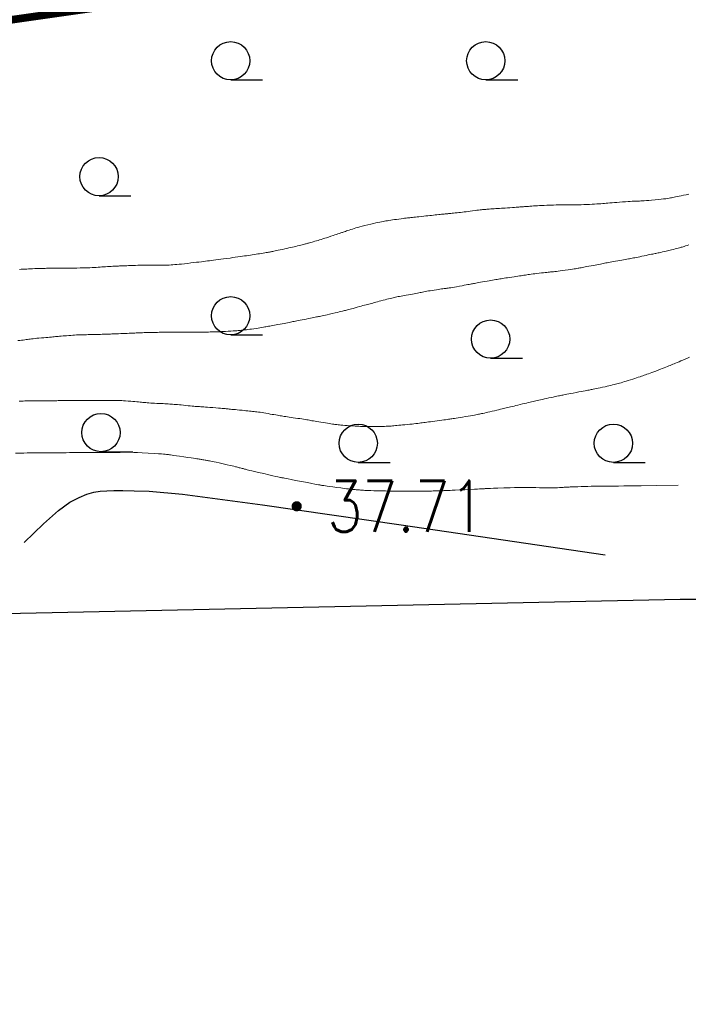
# Model space of a CAD drawing. Extents: x 39508475 to 39522402, y 3783947 to 3795549.
# Tile 37 of 256: x 39510082 to 39510108, y 3794275 to 3794314. Entities that reach past the tile are written whole.
import ezdxf
from ezdxf.enums import TextEntityAlignment as Align

# ---------------------------------------------------------------- set-up
doc = ezdxf.new("R2010")
doc.units = 0
doc.linetypes.add('X3', pattern=[5, 4, -1])
doc.layers.get('0').update_dxf_attribs({"linetype": 'CONTINUOUS'})
for name, color, linetype in [('DLSS', 4, 'CONTINUOUS'), ('GCD', 1, 'CONTINUOUS'), ('JCDL_DGX', 30, 'CONTINUOUS'), ('SXSS', 5, 'CONTINUOUS'), ('ZBTZ', 3, 'CONTINUOUS')]:
    doc.layers.add(name, color=color, linetype=linetype)
doc.styles.add('HZ', font='rs', dxfattribs={"width": 0.8, "bigfont": 'hztxt'})
doc.linetypes.add('10411', pattern='A,2,[150,AAA.SHX,S=1,R=0,X=0,Y=1],2,[151,AAA.SHX,S=1,R=0,X=0,Y=3],1e-11', length=4)

# ---------------------------------------------------------------- blocks, each defined once
blk = doc.blocks.new('9330003')
at = {"color": 0}
blk.add_line((0, -0.75), (1.25, -0.75), dxfattribs=at)
blk.add_circle((0, 0), 0.75, dxfattribs=at)
blk = doc.blocks.new('gc200')
at = {"const_width": 0.2}
blk.add_lwpolyline([(-0.1, 0, 1), (0.1, 0, 1)], format="xyb", close=True, dxfattribs=at)

msp = doc.modelspace()

# ---------------------------------------------------------------- linework, layer by layer
at = {"layer": 'DLSS', "linetype": 'X3', "const_width": 0.3, "flags": 128}
msp.add_lwpolyline([(39509115.83491, 3794201.06317), (39509126.55477, 3794210.45786), (39509130.51645, 3794212.39892), (39509159.51346, 3794215.03875), (39509207.40211, 3794218.07486), (39509225.30682, 3794219.3266), (39509228.88011, 3794222.19936), (39509238.6678, 3794234.85502), (39509242.86251, 3794239.51355), (39509257.02184, 3794243.48767), (39509261.91569, 3794243.64296), (39509289.12945, 3794241.93669), (39509315.64685, 3794240.14964), (39509332.75644, 3794241.46991), (39509358.18356, 3794240.22775), (39509379.27259, 3794241.62566), (39509386.18611, 3794243.10086), (39509391.15764, 3794243.10086), (39509400.47925, 3794243.02322), (39509412.38861, 3794242.17313), (39509417.74853, 3794241.62963), (39509421.7879, 3794241.78491), (39509427.69158, 3794242.4837), (39509444.41727, 3794243.49631), (39509465.80709, 3794243.8098), (39509489.91103, 3794245.05208), (39509517.2818, 3794246.99312), (39509553.9022, 3794250.41078), (39509589.12197, 3794254.9263), (39509630.63833, 3794256.99329), (39509680.16049, 3794263.82929), (39509707.62118, 3794265.56804), (39509737.86388, 3794269.93302), (39509794.70316, 3794276.15403), (39509850.66557, 3794282.62754), (39509880.16374, 3794286.35696), (39509954.7622, 3794297.42352), (39509964.21347, 3794301.81731), (39509969.9282, 3794302.14685), (39509974.54394, 3794302.14685), (39509978.17059, 3794302.14685), (39510023.11311, 3794305.38856), (39510088.4093, 3794314.72115), (39510113.14818, 3794318.86658), (39510126.22235, 3794322.50133), (39510146.96289, 3794323.37704), (39510152.85059, 3794324.06937), (39510158.39196, 3794324.24245), (39510167.13694, 3794324.58862), (39510192.46151, 3794325.19962), (39510213.7981, 3794325.72108), (39510219.59923, 3794326.67304), (39510232.6734, 3794327.45191), (39510260.06199, 3794328.23403), (39510275.49099, 3794329.01616), (39510282.07137, 3794329.01616), (39510298.4572, 3794329.01616), (39510315.18874, 3794329.96812), (39510324.10689, 3794330.66045), (39510329.9946, 3794331.09316), (39510345.52681, 3794332.48107), (39510368.32346, 3794333.43303), (39510394.05735, 3794334.64786), (39510406.00594, 3794336.3787), (39510417.98073, 3794338.02494), (39510452.54562, 3794337.59495), (39510479.78196, 3794337.59495), (39510543.88737, 3794336.29021), (39510556.54105, 3794336.29021), (39510581.31334, 3794336.5755), (39510618.07159, 3794335.43437), (39510652.44832, 3794335.43437), (39510686.25779, 3794334.29324), (39510720.16144, 3794334.10306), (39510731.95885, 3794334.10306), (39510761.49667, 3794334.57853), (39510795.67906, 3794334.00867), (39510826.72559, 3794333.05773), (39510851.78793, 3794333.24763), (39510863.29993, 3794332.96235), (39510872.81399, 3794332.96235), (39510879.28354, 3794332.96235), (39510904.25142, 3794334.68248), (39510911.4821, 3794334.68248), (39510945.95909, 3794333.15468), (39510980.63469, 3794333.24978), (39511012.8349, 3794333.44196), (39511047.12356, 3794333.63215), (39511082.55429, 3794334.48799), (39511110.90615, 3794335.43893), (39511139.01686, 3794333.15668), (39511167.68643, 3794331.15756), (39511206.73306, 3794327.91649), (39511240.07003, 3794325.43789), (39511276.54237, 3794319.63185), (39511308.7302, 3794313.92021), (39511343.5952, 3794306.68404), (39511391.97605, 3794294.40404), (39511438.25927, 3794284.49665), (39511464.71904, 3794278.31282), (39511487.58485, 3794272.97939), (39511519.49325, 3794265.93385), (39511557.88793, 3794257.24632), (39511582.13035, 3794253.86736), (39511626.90746, 3794244.6447), (39511638.75233, 3794243.03028), (39511652.34701, 3794240.60866), (39511681.84907, 3794233.47304), (39511694.36696, 3794234.68385), (39511704.89158, 3794235.23448), (39511713.97404, 3794237.88499), (39511732.37087, 3794243.38601), (39511778.62181, 3794247.98241), (39511821.93597, 3794253.29104), (39511832.70661, 3794255.42448), (39511837.05448, 3794256.48442), (39511843.94745, 3794257.22638), (39511884.35086, 3794263.798), (39511944.43671, 3794272.07796), (39511959.43624, 3794278.03052), (39511964.42039, 3794279.51443), (39511972.798, 3794281.8463), (39511984.56908, 3794284.07217), (39512007.92628, 3794289.3808), (39512054.95431, 3794294.47983), (39512090.72123, 3794299.15106), (39512102.49231, 3794301.16494), (39512112.4606, 3794301.58891), (39512113.8392, 3794302.11889)], dxfattribs=at)
at = {"layer": 'JCDL_DGX', "color": 42, "linetype": 'Continuous', "lineweight": 15, "true_color": 0xc28700}
for points in [[(39510107.88856, 3794306.87576), (39510107.783, 3794306.85175), (39510107.67801, 3794306.82821), (39510107.59016, 3794306.8089), (39510107.51265, 3794306.79238), (39510107.438, 3794306.777), (39510107.36883, 3794306.76297), (39510107.31189, 3794306.7515), (39510107.26287, 3794306.74173), (39510107.21694, 3794306.7327), (39510107.17058, 3794306.72401), (39510107.11992, 3794306.7155), (39510107.05989, 3794306.70641), (39510106.986, 3794306.696), (39510106.90378, 3794306.68518), (39510106.81247, 3794306.67458), (39510106.70277, 3794306.66322), (39510106.56661, 3794306.65018), (39510106.43031, 3794306.63756), (39510106.32008, 3794306.6278), (39510106.22775, 3794306.62022), (39510106.144, 3794306.614), (39510106.06849, 3794306.60887), (39510106.00711, 3794306.60538), (39510105.95529, 3794306.60336), (39510105.90783, 3794306.6025), (39510105.86051, 3794306.60173), (39510105.80925, 3794306.60003), (39510105.74892, 3794306.59718), (39510105.675, 3794306.593), (39510105.5944, 3794306.58806), (39510105.50897, 3794306.58231), (39510105.41033, 3794306.57517), (39510105.29097, 3794306.56612), (39510105.17059, 3794306.55688), (39510105.06814, 3794306.54904), (39510104.97553, 3794306.54197), (39510104.884, 3794306.535), (39510104.79728, 3794306.52832), (39510104.72272, 3794306.52231), (39510104.65434, 3794306.51646), (39510104.58579, 3794306.51027), (39510104.5172, 3794306.50418), (39510104.44874, 3794306.49874), (39510104.37399, 3794306.49351), (39510104.287, 3794306.488), (39510104.19562, 3794306.48256), (39510104.10442, 3794306.47755), (39510104.00488, 3794306.47256), (39510103.88905, 3794306.46715), (39510103.77317, 3794306.46204), (39510103.67345, 3794306.45816), (39510103.5819, 3794306.45525), (39510103.49, 3794306.453), (39510103.40248, 3794306.45135), (39510103.32741, 3794306.45074), (39510103.25879, 3794306.45117), (39510103.1902, 3794306.45262), (39510103.12142, 3794306.45411), (39510103.05206, 3794306.45467), (39510102.97561, 3794306.45429), (39510102.886, 3794306.453), (39510102.79089, 3794306.45117), (39510102.69381, 3794306.44876), (39510102.58552, 3794306.44549), (39510102.45751, 3794306.44115), (39510102.32998, 3794306.43657), (39510102.22351, 3794306.43242), (39510102.12987, 3794306.42835), (39510102.04, 3794306.424), (39510101.95518, 3794306.41959), (39510101.88049, 3794306.41529), (39510101.80981, 3794306.41071), (39510101.7367, 3794306.40548), (39510101.66646, 3794306.40029), (39510101.60649, 3794306.39589), (39510101.55205, 3794306.39192), (39510101.498, 3794306.388), (39510101.44756, 3794306.38431), (39510101.40664, 3794306.38121), (39510101.37222, 3794306.37844), (39510101.34081, 3794306.37575), (39510101.30915, 3794306.37303), (39510101.27379, 3794306.37018), (39510101.23112, 3794306.36692), (39510101.178, 3794306.363), (39510101.11894, 3794306.35873), (39510101.05394, 3794306.35417), (39510100.97645, 3794306.34885), (39510100.88073, 3794306.34238), (39510100.78334, 3794306.33583), (39510100.69964, 3794306.33022), (39510100.62291, 3794306.32511), (39510100.546, 3794306.32), (39510100.47122, 3794306.3151), (39510100.40249, 3794306.31075), (39510100.33389, 3794306.30659), (39510100.25947, 3794306.30225), (39510100.18709, 3794306.29798), (39510100.12613, 3794306.29407), (39510100.07183, 3794306.29019), (39510100.019, 3794306.286), (39510099.97007, 3794306.28193), (39510099.93041, 3794306.27848), (39510099.8971, 3794306.27539), (39510099.86677, 3794306.27236), (39510099.83619, 3794306.26917), (39510099.80196, 3794306.26546), (39510099.76057, 3794306.26085), (39510099.709, 3794306.255), (39510099.65159, 3794306.24828), (39510099.58829, 3794306.24039), (39510099.5127, 3794306.23048), (39510099.41923, 3794306.21787), (39510099.32405, 3794306.20505), (39510099.24208, 3794306.19436), (39510099.16673, 3794306.18498), (39510099.091, 3794306.176), (39510099.01726, 3794306.16751), (39510098.94937, 3794306.15998), (39510098.88149, 3794306.15277), (39510098.80774, 3794306.14525), (39510098.73591, 3794306.13802), (39510098.67525, 3794306.13189), (39510098.621, 3794306.1264), (39510098.568, 3794306.121), (39510098.51864, 3794306.11599), (39510098.47808, 3794306.11195), (39510098.44325, 3794306.10857), (39510098.41071, 3794306.10551), (39510098.3782, 3794306.10245), (39510098.34347, 3794306.09907), (39510098.30309, 3794306.09502), (39510098.254, 3794306.09), (39510098.20141, 3794306.08457), (39510098.14788, 3794306.07895), (39510098.08833, 3794306.0726), (39510098.01807, 3794306.06505), (39510097.9459, 3794306.05726), (39510097.87919, 3794306.05007), (39510097.81214, 3794306.04286), (39510097.739, 3794306.035), (39510097.66367, 3794306.02691), (39510097.58839, 3794306.01881), (39510097.50614, 3794306.00996), (39510097.41034, 3794305.99965), (39510097.31619, 3794305.98951), (39510097.24014, 3794305.98127), (39510097.17655, 3794305.97433), (39510097.119, 3794305.968), (39510097.06745, 3794305.96232), (39510097.02641, 3794305.95783), (39510096.9929, 3794305.95423), (39510096.96346, 3794305.95112), (39510096.93407, 3794305.94795), (39510096.90074, 3794305.94414), (39510096.86004, 3794305.93927), (39510096.809, 3794305.933), (39510096.75224, 3794305.92593), (39510096.69005, 3794305.91804), (39510096.61616, 3794305.90853), (39510096.52509, 3794305.89671), (39510096.43251, 3794305.88451), (39510096.35295, 3794305.87361), (39510096.28005, 3794305.86308), (39510096.207, 3794305.852), (39510096.13734, 3794305.84122), (39510096.07718, 3794305.83181), (39510096.02167, 3794305.82303), (39510095.96567, 3794305.81406), (39510095.90895, 3794305.8046), (39510095.85073, 3794305.79397), (39510095.78545, 3794305.78108), (39510095.708, 3794305.765), (39510095.62439, 3794305.74699), (39510095.53596, 3794305.72685), (39510095.43405, 3794305.70253), (39510095.31087, 3794305.67225), (39510095.1878, 3794305.6415), (39510095.08626, 3794305.61544), (39510094.99854, 3794305.59202), (39510094.916, 3794305.569), (39510094.83891, 3794305.54684), (39510094.77165, 3794305.52664), (39510094.70872, 3794305.50667), (39510094.64438, 3794305.48518), (39510094.58266, 3794305.46425), (39510094.52957, 3794305.44638), (39510094.48086, 3794305.43014), (39510094.432, 3794305.414), (39510094.38619, 3794305.39888), (39510094.34895, 3794305.38646), (39510094.3175, 3794305.37579), (39510094.28869, 3794305.36582), (39510094.2596, 3794305.35573), (39510094.22709, 3794305.34462), (39510094.18785, 3794305.33137), (39510094.139, 3794305.315), (39510094.08456, 3794305.29677), (39510094.02434, 3794305.27655), (39510093.95224, 3794305.25228), (39510093.86293, 3794305.22218), (39510093.77212, 3794305.1917), (39510093.6944, 3794305.16605), (39510093.62357, 3794305.14321), (39510093.553, 3794305.121), (39510093.48465, 3794305.09983), (39510093.42216, 3794305.08089), (39510093.36018, 3794305.06259), (39510093.29332, 3794305.04331), (39510093.22828, 3794305.02471), (39510093.17317, 3794305.00896), (39510093.12364, 3794304.99484), (39510093.075, 3794304.981), (39510093.02963, 3794304.9681), (39510092.99242, 3794304.95753), (39510092.96054, 3794304.94848), (39510092.93084, 3794304.94007), (39510092.90106, 3794304.93173), (39510092.8689, 3794304.923), (39510092.83116, 3794304.91301), (39510092.785, 3794304.901), (39510092.73523, 3794304.88821), (39510092.68393, 3794304.87531), (39510092.6262, 3794304.86107), (39510092.55752, 3794304.84436), (39510092.48685, 3794304.82731), (39510092.42164, 3794304.81178), (39510092.35623, 3794304.79646), (39510092.285, 3794304.78), (39510092.21165, 3794304.76323), (39510092.1383, 3794304.74675), (39510092.05808, 3794304.72904), (39510091.96459, 3794304.70867), (39510091.87268, 3794304.68877), (39510091.79841, 3794304.67283), (39510091.73628, 3794304.65969), (39510091.68, 3794304.648), (39510091.62947, 3794304.6376), (39510091.58892, 3794304.62931), (39510091.5554, 3794304.62251), (39510091.52546, 3794304.61652), (39510091.49574, 3794304.6107), (39510091.46306, 3794304.60457), (39510091.42411, 3794304.59751), (39510091.376, 3794304.589), (39510091.32406, 3794304.58), (39510091.27069, 3794304.57114), (39510091.21081, 3794304.5616), (39510091.13973, 3794304.55059), (39510091.06655, 3794304.53936), (39510090.99879, 3794304.52895), (39510090.93056, 3794304.51847), (39510090.856, 3794304.507), (39510090.78073, 3794304.49543), (39510090.70982, 3794304.48456), (39510090.63699, 3794304.47342), (39510090.55611, 3794304.46109), (39510090.47345, 3794304.44856), (39510090.39395, 3794304.43674), (39510090.31044, 3794304.42456), (39510090.216, 3794304.411), (39510090.11762, 3794304.39702), (39510090.0193, 3794304.38327), (39510089.91185, 3794304.36849), (39510089.78668, 3794304.35146), (39510089.66137, 3794304.33452), (39510089.55336, 3794304.32008), (39510089.45398, 3794304.30698), (39510089.354, 3794304.294), (39510089.25854, 3794304.28172), (39510089.17614, 3794304.27126), (39510089.10016, 3794304.26179), (39510089.02357, 3794304.25242), (39510088.94696, 3794304.24314), (39510088.87097, 3794304.23403), (39510088.78852, 3794304.22425), (39510088.693, 3794304.213), (39510088.59256, 3794304.20117), (39510088.49163, 3794304.18922), (39510088.38075, 3794304.176), (39510088.2511, 3794304.16048), (39510088.12237, 3794304.14531), (39510088.01494, 3794304.13343), (39510087.92053, 3794304.12399), (39510087.83, 3794304.116), (39510087.74464, 3794304.10907), (39510087.66965, 3794304.10361), (39510087.59889, 3794304.09924), (39510087.52591, 3794304.09549), (39510087.45586, 3794304.09223), (39510087.39608, 3794304.08969), (39510087.34183, 3794304.08769), (39510087.288, 3794304.086), (39510087.23763, 3794304.08465), (39510087.19636, 3794304.08389), (39510087.16107, 3794304.0837), (39510087.12827, 3794304.08402), (39510087.09554, 3794304.08447), (39510087.0605, 3794304.08477), (39510087.01968, 3794304.08494), (39510086.97, 3794304.085), (39510086.91679, 3794304.08511), (39510086.86273, 3794304.08545), (39510086.80269, 3794304.08609), (39510086.73193, 3794304.08706), (39510086.65919, 3794304.08793), (39510086.5917, 3794304.08822), (39510086.52358, 3794304.0879), (39510086.449, 3794304.087), (39510086.37197, 3794304.08568), (39510086.29465, 3794304.0838), (39510086.2098, 3794304.08113), (39510086.11065, 3794304.0775), (39510086.01313, 3794304.07379), (39510085.93436, 3794304.07078), (39510085.86854, 3794304.06827), (39510085.809, 3794304.066), (39510085.75554, 3794304.06394), (39510085.71255, 3794304.06224), (39510085.67689, 3794304.06076), (39510085.64492, 3794304.05937), (39510085.61327, 3794304.05794), (39510085.57879, 3794304.05634), (39510085.53805, 3794304.05441), (39510085.488, 3794304.052), (39510085.43421, 3794304.04937), (39510085.37941, 3794304.04662), (39510085.31842, 3794304.04348), (39510085.24642, 3794304.03971), (39510085.17249, 3794304.03579), (39510085.10421, 3794304.03209), (39510085.03569, 3794304.02826), (39510084.961, 3794304.024), (39510084.88576, 3794304.01954), (39510084.81516, 3794304.01496), (39510084.74298, 3794304.00982), (39510084.66311, 3794304.00373), (39510084.58167, 3794303.99771), (39510084.50365, 3794303.99283), (39510084.42201, 3794303.98873), (39510084.33, 3794303.985), (39510084.23405, 3794303.98175), (39510084.13766, 3794303.97944), (39510084.03176, 3794303.97794), (39510083.90794, 3794303.97706), (39510083.78496, 3794303.97639), (39510083.68224, 3794303.9757), (39510083.59183, 3794303.97493), (39510083.505, 3794303.974), (39510083.42313, 3794303.97309), (39510083.35136, 3794303.97235), (39510083.28381, 3794303.97175), (39510083.21432, 3794303.97121), (39510083.14751, 3794303.9707), (39510083.08997, 3794303.97019), (39510083.03711, 3794303.96964), (39510082.984, 3794303.969), (39510082.93415, 3794303.96838), (39510082.89352, 3794303.9679), (39510082.85908, 3794303.96752), (39510082.82739, 3794303.96721), (39510082.79536, 3794303.96683), (39510082.75963, 3794303.96622), (39510082.71657, 3794303.96529), (39510082.663, 3794303.964), (39510082.60334, 3794303.96245), (39510082.53737, 3794303.96058), (39510082.45842, 3794303.95819), (39510082.36066, 3794303.9551), (39510082.26116, 3794303.95182), (39510082.17568, 3794303.94873), (39510082.0974, 3794303.94555), (39510082.019, 3794303.942), (39510081.94286, 3794303.93831), (39510081.87305, 3794303.93458), (39510081.80357, 3794303.93047), (39510081.72839, 3794303.92564), (39510081.65517, 3794303.92084)], [(39510107.88556, 3794304.88141), (39510107.82363, 3794304.86146), (39510107.765, 3794304.843), (39510107.71111, 3794304.82623), (39510107.66698, 3794304.81261), (39510107.6293, 3794304.80113), (39510107.59433, 3794304.79064), (39510107.55915, 3794304.78031), (39510107.5207, 3794304.76945), (39510107.47512, 3794304.757), (39510107.419, 3794304.742), (39510107.35679, 3794304.72573), (39510107.28834, 3794304.7085), (39510107.20672, 3794304.68862), (39510107.10588, 3794304.66457), (39510107.00488, 3794304.64069), (39510106.92264, 3794304.62145), (39510106.853, 3794304.60543), (39510106.789, 3794304.591), (39510106.73085, 3794304.57808), (39510106.68317, 3794304.56775), (39510106.64238, 3794304.55924), (39510106.60443, 3794304.55169), (39510106.56661, 3794304.54425), (39510106.52634, 3794304.53618), (39510106.47965, 3794304.52667), (39510106.423, 3794304.515), (39510106.36173, 3794304.50233), (39510106.29772, 3794304.48907), (39510106.22476, 3794304.47393), (39510106.13723, 3794304.45573), (39510106.04914, 3794304.43747), (39510105.97411, 3794304.42208), (39510105.9062, 3794304.40836), (39510105.839, 3794304.395), (39510105.77535, 3794304.38245), (39510105.72077, 3794304.37177), (39510105.6709, 3794304.36212), (39510105.62107, 3794304.35258), (39510105.57119, 3794304.34313), (39510105.52113, 3794304.33378), (39510105.46619, 3794304.32368), (39510105.402, 3794304.312), (39510105.33435, 3794304.29985), (39510105.26645, 3794304.288), (39510105.19192, 3794304.27535), (39510105.10483, 3794304.26087), (39510105.01766, 3794304.24636), (39510104.94286, 3794304.23359), (39510104.87444, 3794304.2215), (39510104.806, 3794304.209), (39510104.74088, 3794304.19687), (39510104.68489, 3794304.18618), (39510104.63357, 3794304.17604), (39510104.58211, 3794304.16555), (39510104.53069, 3794304.155), (39510104.4795, 3794304.14468), (39510104.42376, 3794304.13365), (39510104.359, 3794304.121), (39510104.29084, 3794304.10774), (39510104.2223, 3794304.09443), (39510104.14696, 3794304.0798), (39510104.05883, 3794304.06269), (39510103.97123, 3794304.04574), (39510103.89794, 3794304.03171), (39510103.83328, 3794304.01953), (39510103.771, 3794304.008), (39510103.7133, 3794303.99739), (39510103.66581, 3794303.98864), (39510103.62495, 3794303.98109), (39510103.58667, 3794303.97399), (39510103.54807, 3794303.96699), (39510103.50599, 3794303.95977), (39510103.4562, 3794303.95165), (39510103.395, 3794303.942), (39510103.32695, 3794303.93157), (39510103.25147, 3794303.92054), (39510103.16089, 3794303.90783), (39510103.04852, 3794303.89247), (39510102.93615, 3794303.87728), (39510102.84556, 3794303.86525), (39510102.77007, 3794303.85549), (39510102.702, 3794303.847), (39510102.64079, 3794303.83957), (39510102.59107, 3794303.83381), (39510102.54912, 3794303.82932), (39510102.51073, 3794303.82561), (39510102.47259, 3794303.82197), (39510102.43156, 3794303.81778), (39510102.38357, 3794303.81258), (39510102.325, 3794303.806), (39510102.26149, 3794303.79879), (39510102.19493, 3794303.79122), (39510102.11886, 3794303.78255), (39510102.02742, 3794303.77211), (39510101.93532, 3794303.76149), (39510101.85678, 3794303.75211), (39510101.78558, 3794303.74322), (39510101.715, 3794303.734), (39510101.64802, 3794303.72501), (39510101.59034, 3794303.71697), (39510101.53733, 3794303.70921), (39510101.48406, 3794303.70103), (39510101.43083, 3794303.69277), (39510101.37796, 3794303.68466), (39510101.32056, 3794303.67598), (39510101.254, 3794303.666), (39510101.18429, 3794303.65558), (39510101.11507, 3794303.64521), (39510101.03988, 3794303.63393), (39510100.9527, 3794303.62084), (39510100.86559, 3794303.60772), (39510100.79067, 3794303.59633), (39510100.72195, 3794303.58575), (39510100.653, 3794303.575), (39510100.58734, 3794303.5647), (39510100.53097, 3794303.55581), (39510100.47936, 3794303.54761), (39510100.42771, 3794303.53934), (39510100.37604, 3794303.53101), (39510100.32436, 3794303.52253), (39510100.26786, 3794303.51311), (39510100.202, 3794303.502), (39510100.13239, 3794303.49016), (39510100.0618, 3794303.47797), (39510099.98354, 3794303.46427), (39510099.89143, 3794303.44798), (39510099.79999, 3794303.43174), (39510099.72424, 3794303.41821), (39510099.65839, 3794303.40635), (39510099.596, 3794303.395), (39510099.53866, 3794303.38449), (39510099.49181, 3794303.37577), (39510099.45191, 3794303.36818), (39510099.415, 3794303.36097), (39510099.37791, 3794303.35372), (39510099.33735, 3794303.34597), (39510099.28924, 3794303.33696), (39510099.23, 3794303.326), (39510099.16424, 3794303.31387), (39510099.09163, 3794303.30046), (39510099.00485, 3794303.28442), (39510098.89745, 3794303.26456), (39510098.79001, 3794303.24482), (39510098.70308, 3794303.22926), (39510098.63019, 3794303.21676), (39510098.564, 3794303.206), (39510098.5042, 3794303.19665), (39510098.45533, 3794303.18945), (39510098.41373, 3794303.18388), (39510098.37523, 3794303.17934), (39510098.33703, 3794303.17491), (39510098.2965, 3794303.16973), (39510098.24968, 3794303.16324), (39510098.193, 3794303.155), (39510098.13196, 3794303.14596), (39510098.06877, 3794303.13648), (39510097.99735, 3794303.12564), (39510097.91216, 3794303.1126), (39510097.8265, 3794303.09934), (39510097.75337, 3794303.08763), (39510097.68695, 3794303.07652), (39510097.621, 3794303.065), (39510097.55842, 3794303.05373), (39510097.50467, 3794303.04358), (39510097.45545, 3794303.0337), (39510097.40617, 3794303.02319), (39510097.35687, 3794303.01263), (39510097.3076, 3794303.00251), (39510097.25374, 3794302.99193), (39510097.191, 3794302.98), (39510097.12502, 3794302.96773), (39510097.05901, 3794302.95585), (39510096.9868, 3794302.94328), (39510096.90261, 3794302.929), (39510096.81845, 3794302.91467), (39510096.74637, 3794302.90194), (39510096.6806, 3794302.88975), (39510096.615, 3794302.877), (39510096.5527, 3794302.86462), (39510096.49932, 3794302.85384), (39510096.45061, 3794302.84375), (39510096.40201, 3794302.83345), (39510096.35346, 3794302.82293), (39510096.30491, 3794302.81203), (39510096.25184, 3794302.79971), (39510096.19, 3794302.785), (39510096.12505, 3794302.76922), (39510096.06029, 3794302.75285), (39510095.98969, 3794302.73432), (39510095.90759, 3794302.71219), (39510095.8254, 3794302.68992), (39510095.75443, 3794302.67083), (39510095.68899, 3794302.6534), (39510095.623, 3794302.636), (39510095.55991, 3794302.61946), (39510095.50537, 3794302.60524), (39510095.45498, 3794302.59221), (39510095.40407, 3794302.57914), (39510095.35316, 3794302.56602), (39510095.30275, 3794302.55278), (39510095.24816, 3794302.53816), (39510095.185, 3794302.521), (39510095.11865, 3794302.50276), (39510095.05208, 3794302.48408), (39510094.97904, 3794302.46317), (39510094.89373, 3794302.43838), (39510094.80901, 3794302.41379), (39510094.73822, 3794302.39357), (39510094.67589, 3794302.37622), (39510094.616, 3794302.36), (39510094.56059, 3794302.34521), (39510094.51511, 3794302.3332), (39510094.47612, 3794302.3231), (39510094.43976, 3794302.31387), (39510094.40307, 3794302.30469), (39510094.36283, 3794302.29479), (39510094.31499, 3794302.28319), (39510094.256, 3794302.269), (39510094.19026, 3794302.25336), (39510094.11709, 3794302.23629), (39510094.02903, 3794302.21608), (39510093.91962, 3794302.19123), (39510093.80997, 3794302.16645), (39510093.72105, 3794302.14649), (39510093.64623, 3794302.12991), (39510093.578, 3794302.115), (39510093.5162, 3794302.10163), (39510093.46557, 3794302.09081), (39510093.42228, 3794302.08175), (39510093.38204, 3794302.07353), (39510093.34207, 3794302.06543), (39510093.29976, 3794302.05686), (39510093.25098, 3794302.04697), (39510093.192, 3794302.035), (39510093.12849, 3794302.02215), (39510093.06271, 3794302.00893), (39510092.98831, 3794301.99407), (39510092.89952, 3794301.97643), (39510092.81033, 3794301.95875), (39510092.73443, 3794301.94375), (39510092.66581, 3794301.93026), (39510092.598, 3794301.917), (39510092.5338, 3794301.90449), (39510092.47875, 3794301.89385), (39510092.42846, 3794301.88422), (39510092.37823, 3794301.87471), (39510092.32806, 3794301.86522), (39510092.27803, 3794301.85569), (39510092.22346, 3794301.84523), (39510092.16, 3794301.833), (39510092.0934, 3794301.82012), (39510092.02706, 3794301.80718), (39510091.95481, 3794301.79299), (39510091.87084, 3794301.77641), (39510091.78693, 3794301.75988), (39510091.71489, 3794301.74588), (39510091.64897, 3794301.73332), (39510091.583, 3794301.721), (39510091.5203, 3794301.70939), (39510091.46666, 3794301.69952), (39510091.41781, 3794301.69059), (39510091.36915, 3794301.68176), (39510091.32039, 3794301.67305), (39510091.27115, 3794301.66453), (39510091.21679, 3794301.65543), (39510091.153, 3794301.645), (39510091.08525, 3794301.6341), (39510091.01604, 3794301.62322), (39510090.93877, 3794301.61135), (39510090.84737, 3794301.59753), (39510090.75639, 3794301.58397), (39510090.68065, 3794301.57308), (39510090.61434, 3794301.56406), (39510090.551, 3794301.556), (39510090.49248, 3794301.54882), (39510090.44425, 3794301.54315), (39510090.40266, 3794301.53856), (39510090.36361, 3794301.53459), (39510090.32437, 3794301.53083), (39510090.28208, 3794301.52705), (39510090.23253, 3794301.52288), (39510090.172, 3794301.518), (39510090.10534, 3794301.51289), (39510090.03276, 3794301.50787), (39510089.94701, 3794301.50248), (39510089.84166, 3794301.49627), (39510089.73634, 3794301.49026), (39510089.6507, 3794301.4856), (39510089.57834, 3794301.48198), (39510089.512, 3794301.479), (39510089.45187, 3794301.4765), (39510089.40282, 3794301.47468), (39510089.36118, 3794301.47343), (39510089.32278, 3794301.47259), (39510089.2845, 3794301.47188), (39510089.24326, 3794301.47109), (39510089.19497, 3794301.47016), (39510089.136, 3794301.469), (39510089.07177, 3794301.4678), (39510089.00372, 3794301.46671), (39510088.9252, 3794301.46563), (39510088.8302, 3794301.46448), (39510088.73465, 3794301.46337), (39510088.65406, 3794301.46247), (39510088.58214, 3794301.4617), (39510088.512, 3794301.461), (39510088.44606, 3794301.46037), (39510088.38991, 3794301.45988), (39510088.33908, 3794301.4595), (39510088.2888, 3794301.45919), (39510088.23863, 3794301.4589), (39510088.1882, 3794301.45862), (39510088.1328, 3794301.45833), (39510088.068, 3794301.458), (39510087.99984, 3794301.45768), (39510087.9318, 3794301.4574), (39510087.85754, 3794301.45716), (39510087.77111, 3794301.45693), (39510087.68454, 3794301.4567), (39510087.60975, 3794301.45648), (39510087.5407, 3794301.45626), (39510087.471, 3794301.456), (39510087.40432, 3794301.45577), (39510087.34661, 3794301.45565), (39510087.29321, 3794301.45563), (39510087.23919, 3794301.45571), (39510087.18515, 3794301.45572), (39510087.13169, 3794301.45547), (39510087.07386, 3794301.4549), (39510087.007, 3794301.454), (39510086.93709, 3794301.45291), (39510086.86779, 3794301.45163), (39510086.79267, 3794301.45002), (39510086.7057, 3794301.44799), (39510086.6188, 3794301.44582), (39510086.54395, 3794301.44372), (39510086.47515, 3794301.44151), (39510086.406, 3794301.439), (39510086.34009, 3794301.4364), (39510086.28348, 3794301.43385), (39510086.23164, 3794301.43112), (39510086.17973, 3794301.42798), (39510086.12775, 3794301.4248), (39510086.07567, 3794301.42191), (39510086.0186, 3794301.41906), (39510085.952, 3794301.416), (39510085.88151, 3794301.4129), (39510085.80985, 3794301.40992), (39510085.73021, 3794301.40678), (39510085.63632, 3794301.40322), (39510085.54307, 3794301.39972), (39510085.46582, 3794301.39684), (39510085.39865, 3794301.39435), (39510085.335, 3794301.392), (39510085.2764, 3794301.38984), (39510085.22817, 3794301.38806), (39510085.18666, 3794301.38652), (39510085.14779, 3794301.38508), (39510085.10893, 3794301.38367), (39510085.0675, 3794301.38227), (39510085.0194, 3794301.38076), (39510084.961, 3794301.379), (39510084.89769, 3794301.37718), (39510084.83117, 3794301.37543), (39510084.75495, 3794301.37359), (39510084.66319, 3794301.37151), (39510084.57075, 3794301.36943), (39510084.49198, 3794301.36759), (39510084.42064, 3794301.36583), (39510084.35, 3794301.364), (39510084.28298, 3794301.36229), (39510084.2252, 3794301.36097), (39510084.17204, 3794301.35996), (39510084.11855, 3794301.35914), (39510084.06514, 3794301.35818), (39510084.01229, 3794301.35662), (39510083.95512, 3794301.35428), (39510083.889, 3794301.351), (39510083.81996, 3794301.34717), (39510083.7518, 3794301.34277), (39510083.67822, 3794301.33733), (39510083.59328, 3794301.33047), (39510083.50836, 3794301.32343), (39510083.43485, 3794301.31734), (39510083.36683, 3794301.3117), (39510083.298, 3794301.306), (39510083.2322, 3794301.30051), (39510083.17557, 3794301.29566), (39510083.12355, 3794301.29105), (39510083.07131, 3794301.28627), (39510083.01887, 3794301.28142), (39510082.96608, 3794301.27656), (39510082.908, 3794301.27123), (39510082.84, 3794301.265), (39510082.76803, 3794301.25845), (39510082.69503, 3794301.25188), (39510082.6141, 3794301.2447), (39510082.51885, 3794301.23631), (39510082.42362, 3794301.22781), (39510082.34274, 3794301.22019), (39510082.26983, 3794301.21281), (39510082.198, 3794301.205), (39510082.13022, 3794301.1973), (39510082.07255, 3794301.19029), (39510082.02041, 3794301.18339), (39510081.96888, 3794301.17598), (39510081.91746, 3794301.16853), (39510081.86569, 3794301.16147), (39510081.80871, 3794301.15416), (39510081.742, 3794301.146), (39510081.67142, 3794301.13754), (39510081.59992, 3794301.12909)], [(39510107.91238, 3794300.47753), (39510107.83696, 3794300.44465), (39510107.74649, 3794300.40582), (39510107.6555, 3794300.36697), (39510107.57808, 3794300.33398), (39510107.50812, 3794300.30426), (39510107.439, 3794300.275), (39510107.3736, 3794300.24737), (39510107.31759, 3794300.22376), (39510107.26651, 3794300.20232), (39510107.21559, 3794300.18102), (39510107.16461, 3794300.15984), (39510107.11334, 3794300.13889), (39510107.05696, 3794300.11622), (39510106.991, 3794300.09), (39510106.92145, 3794300.06259), (39510106.85161, 3794300.03544), (39510106.77493, 3794300.00604), (39510106.6853, 3794299.97203), (39510106.59556, 3794299.93814), (39510106.51844, 3794299.90923), (39510106.44779, 3794299.88301), (39510106.377, 3794299.857), (39510106.30956, 3794299.83236), (39510106.25148, 3794299.81127), (39510106.1981, 3794299.79204), (39510106.14445, 3794299.77288), (39510106.0908, 3794299.7539), (39510106.03744, 3794299.73538), (39510105.97939, 3794299.71562), (39510105.912, 3794299.693), (39510105.84139, 3794299.66952), (39510105.77125, 3794299.64652), (39510105.69506, 3794299.6219), (39510105.60671, 3794299.59364), (39510105.51834, 3794299.56563), (39510105.44208, 3794299.54196), (39510105.37181, 3794299.52075), (39510105.301, 3794299.5), (39510105.23337, 3794299.48051), (39510105.17503, 3794299.46406), (39510105.12131, 3794299.44935), (39510105.06721, 3794299.43499), (39510105.01305, 3794299.42089), (39510104.95909, 3794299.40718), (39510104.90031, 3794299.39261), (39510104.832, 3794299.376), (39510104.75995, 3794299.3588), (39510104.68713, 3794299.34204), (39510104.60668, 3794299.32418), (39510104.51222, 3794299.30376), (39510104.41845, 3794299.28368), (39510104.34059, 3794299.26706), (39510104.27264, 3794299.25264), (39510104.208, 3794299.239), (39510104.1485, 3794299.22651), (39510104.09984, 3794299.21642), (39510104.05837, 3794299.20797), (39510104.01996, 3794299.20032), (39510103.98129, 3794299.19269), (39510103.93883, 3794299.1843), (39510103.88832, 3794299.17432), (39510103.826, 3794299.162), (39510103.75658, 3794299.14833), (39510103.67943, 3794299.13326), (39510103.5867, 3794299.11529), (39510103.47155, 3794299.09307), (39510103.35627, 3794299.07084), (39510103.26302, 3794299.05284), (39510103.1849, 3794299.03773), (39510103.114, 3794299.024), (39510103.05002, 3794299.01162), (39510102.99786, 3794299.00161), (39510102.95361, 3794298.99321), (39510102.91286, 3794298.9856), (39510102.87234, 3794298.97797), (39510102.82897, 3794298.96955), (39510102.77847, 3794298.95947), (39510102.717, 3794298.947), (39510102.65046, 3794298.93335), (39510102.58091, 3794298.91885), (39510102.50159, 3794298.90209), (39510102.40641, 3794298.88177), (39510102.31056, 3794298.86121), (39510102.22879, 3794298.84352), (39510102.1546, 3794298.82729), (39510102.081, 3794298.811), (39510102.01114, 3794298.79542), (39510101.95098, 3794298.78187), (39510101.8957, 3794298.76924), (39510101.84014, 3794298.75637), (39510101.78462, 3794298.74342), (39510101.72946, 3794298.7305), (39510101.66952, 3794298.71641), (39510101.6, 3794298.7), (39510101.52713, 3794298.68273), (39510101.45463, 3794298.66538), (39510101.37573, 3794298.64632), (39510101.28413, 3794298.62403), (39510101.19264, 3794298.60174), (39510101.1142, 3794298.58267), (39510101.04256, 3794298.5653), (39510100.971, 3794298.548), (39510100.90303, 3794298.53157), (39510100.84485, 3794298.51746), (39510100.79184, 3794298.50455), (39510100.73901, 3794298.49163), (39510100.68619, 3794298.47874), (39510100.63317, 3794298.46595), (39510100.57498, 3794298.45208), (39510100.507, 3794298.436), (39510100.43508, 3794298.41906), (39510100.36212, 3794298.40194), (39510100.28121, 3794298.38304), (39510100.18597, 3794298.36085), (39510100.09131, 3794298.3389), (39510100.01257, 3794298.32087), (39510099.9437, 3794298.30542), (39510099.878, 3794298.291), (39510099.8174, 3794298.27784), (39510099.76769, 3794298.26711), (39510099.7251, 3794298.25801), (39510099.68542, 3794298.24963), (39510099.64548, 3794298.24137), (39510099.60192, 3794298.23272), (39510099.55038, 3794298.22285), (39510099.487, 3794298.211), (39510099.41678, 3794298.19816), (39510099.33953, 3794298.18461), (39510099.24747, 3794298.169), (39510099.13376, 3794298.15015), (39510099.0198, 3794298.13142), (39510098.92682, 3794298.11626), (39510098.84785, 3794298.10355), (39510098.775, 3794298.092), (39510098.70867, 3794298.0816), (39510098.65418, 3794298.07319), (39510098.60741, 3794298.06615), (39510098.56374, 3794298.05977), (39510098.52022, 3794298.0535), (39510098.47404, 3794298.04687), (39510098.42065, 3794298.03923), (39510098.356, 3794298.03), (39510098.2862, 3794298.02008), (39510098.21348, 3794298.00985), (39510098.13081, 3794297.99834), (39510098.0318, 3794297.98465), (39510097.93219, 3794297.97094), (39510097.84726, 3794297.95938), (39510097.77028, 3794297.94906), (39510097.694, 3794297.939), (39510097.62169, 3794297.92953), (39510097.55963, 3794297.92145), (39510097.50286, 3794297.91411), (39510097.44607, 3794297.90682), (39510097.38923, 3794297.89963), (39510097.33227, 3794297.89268), (39510097.26985, 3794297.88534), (39510097.197, 3794297.877), (39510097.12022, 3794297.86838), (39510097.04306, 3794297.85997), (39510096.95829, 3794297.851), (39510096.85914, 3794297.84075), (39510096.76007, 3794297.83066), (39510096.67557, 3794297.82227), (39510096.59896, 3794297.81496), (39510096.523, 3794297.808), (39510096.45112, 3794297.80151), (39510096.38981, 3794297.79598), (39510096.33421, 3794297.79094), (39510096.27908, 3794297.78595), (39510096.224, 3794297.78122), (39510096.16853, 3794297.7772), (39510096.10748, 3794297.77357), (39510096.036, 3794297.77), (39510095.9603, 3794297.76673), (39510095.88341, 3794297.76423), (39510095.79806, 3794297.76235), (39510095.6975, 3794297.76086), (39510095.59752, 3794297.7597), (39510095.51432, 3794297.75902), (39510095.44151, 3794297.75881), (39510095.372, 3794297.759), (39510095.30778, 3794297.75939), (39510095.25485, 3794297.75992), (39510095.20916, 3794297.76065), (39510095.16623, 3794297.76163), (39510095.12319, 3794297.76286), (39510095.0771, 3794297.76455), (39510095.02339, 3794297.76688), (39510094.958, 3794297.77), (39510094.88629, 3794297.77373), (39510094.80884, 3794297.77834), (39510094.71794, 3794297.78432), (39510094.60676, 3794297.79209), (39510094.49573, 3794297.80013), (39510094.4054, 3794297.80707), (39510094.32905, 3794297.8135), (39510094.259, 3794297.82), (39510094.19544, 3794297.82622), (39510094.14346, 3794297.8316), (39510094.09915, 3794297.83658), (39510094.0581, 3794297.84161), (39510094.01731, 3794297.84686), (39510093.97396, 3794297.85262), (39510093.92379, 3794297.8595), (39510093.863, 3794297.868), (39510093.79736, 3794297.8774), (39510093.72899, 3794297.88769), (39510093.65129, 3794297.89989), (39510093.55824, 3794297.91491), (39510093.46477, 3794297.93016), (39510093.38549, 3794297.94321), (39510093.31415, 3794297.95512), (39510093.244, 3794297.967), (39510093.17784, 3794297.97838), (39510093.1215, 3794297.98842), (39510093.07051, 3794297.99794), (39510093.02008, 3794298.00782), (39510092.9696, 3794298.01767), (39510092.91842, 3794298.02709), (39510092.86171, 3794298.03693), (39510092.795, 3794298.048), (39510092.72431, 3794298.05937), (39510092.65266, 3794298.07034), (39510092.57328, 3794298.0819), (39510092.47991, 3794298.095), (39510092.38646, 3794298.10806), (39510092.30678, 3794298.11945), (39510092.23456, 3794298.1301), (39510092.163, 3794298.141), (39510092.09523, 3794298.15147), (39510092.03727, 3794298.16053), (39510091.98449, 3794298.16891), (39510091.93194, 3794298.17739), (39510091.87949, 3794298.18592), (39510091.82706, 3794298.1945), (39510091.76976, 3794298.20395), (39510091.703, 3794298.215), (39510091.63299, 3794298.22674), (39510091.56349, 3794298.23878), (39510091.48802, 3794298.25225), (39510091.40054, 3794298.26821), (39510091.31287, 3794298.28407), (39510091.23673, 3794298.29714), (39510091.16595, 3794298.30841), (39510091.094, 3794298.319), (39510091.02489, 3794298.32869), (39510090.96475, 3794298.33659), (39510090.90872, 3794298.34328), (39510090.85162, 3794298.34943), (39510090.79447, 3794298.35537), (39510090.73823, 3794298.36126), (39510090.6777, 3794298.36763), (39510090.608, 3794298.375), (39510090.53494, 3794298.38263), (39510090.46183, 3794298.38999), (39510090.38183, 3794298.39773), (39510090.28856, 3794298.4065), (39510090.19607, 3794298.41513), (39510090.11904, 3794298.42238), (39510090.05153, 3794298.42879), (39510089.987, 3794298.435), (39510089.92748, 3794298.44077), (39510089.87881, 3794298.44556), (39510089.83733, 3794298.44973), (39510089.79891, 3794298.45369), (39510089.76019, 3794298.45763), (39510089.71758, 3794298.46174), (39510089.66677, 3794298.46641), (39510089.604, 3794298.472), (39510089.53389, 3794298.4781), (39510089.4555, 3794298.48468), (39510089.36083, 3794298.49238), (39510089.24293, 3794298.5018), (39510089.12496, 3794298.51114), (39510089.02998, 3794298.51858), (39510088.951, 3794298.52466), (39510088.88, 3794298.53), (39510088.81624, 3794298.53468), (39510088.76449, 3794298.53826), (39510088.72089, 3794298.541), (39510088.68104, 3794298.54319), (39510088.64147, 3794298.54542), (39510088.59884, 3794298.54825), (39510088.54894, 3794298.55203), (39510088.488, 3794298.557), (39510088.42193, 3794298.56269), (39510088.35276, 3794298.56917), (39510088.27377, 3794298.57713), (39510088.17889, 3794298.58712), (39510088.08322, 3794298.59719), (39510088.00128, 3794298.60544), (39510087.92654, 3794298.61247), (39510087.852, 3794298.619), (39510087.78097, 3794298.62499), (39510087.71941, 3794298.62999), (39510087.66234, 3794298.6344), (39510087.60448, 3794298.63864), (39510087.54668, 3794298.64274), (39510087.48978, 3794298.6466), (39510087.42854, 3794298.65058), (39510087.358, 3794298.655), (39510087.28448, 3794298.65938), (39510087.21203, 3794298.66322), (39510087.13398, 3794298.66681), (39510087.044, 3794298.6705), (39510086.95415, 3794298.67423), (39510086.8766, 3794298.67799), (39510086.80509, 3794298.68214), (39510086.733, 3794298.687), (39510086.66422, 3794298.69204), (39510086.60518, 3794298.69684), (39510086.55115, 3794298.70183), (39510086.49707, 3794298.70743), (39510086.44286, 3794298.71313), (39510086.38831, 3794298.71848), (39510086.32828, 3794298.72395), (39510086.258, 3794298.73), (39510086.18336, 3794298.73634), (39510086.10692, 3794298.74288), (39510086.0214, 3794298.75026), (39510085.92011, 3794298.75905), (39510085.8195, 3794298.76756), (39510085.73661, 3794298.77393), (39510085.66512, 3794298.77856), (39510085.598, 3794298.782), (39510085.53659, 3794298.78465), (39510085.48656, 3794298.78631), (39510085.44415, 3794298.78708), (39510085.40513, 3794298.78707), (39510085.36597, 3794298.78684), (39510085.32302, 3794298.78675), (39510085.27196, 3794298.78681), (39510085.209, 3794298.787), (39510085.13913, 3794298.78714), (39510085.06212, 3794298.787), (39510084.9702, 3794298.78653), (39510084.85655, 3794298.78573), (39510084.74272, 3794298.78486), (39510084.65011, 3794298.78415), (39510084.57182, 3794298.78355), (39510084.5, 3794298.783), (39510084.43475, 3794298.78247), (39510084.38116, 3794298.78197), (39510084.33517, 3794298.78144), (39510084.29223, 3794298.78085), (39510084.24957, 3794298.78027), (39510084.20467, 3794298.7798), (39510084.15313, 3794298.77939), (39510084.091, 3794298.779), (39510084.02436, 3794298.77867), (39510083.95587, 3794298.77849), (39510083.87898, 3794298.77843), (39510083.78768, 3794298.77849), (39510083.69583, 3794298.77854), (39510083.61689, 3794298.77849), (39510083.54453, 3794298.77831), (39510083.472, 3794298.778), (39510083.40284, 3794298.77763), (39510083.34313, 3794298.77721), (39510083.28807, 3794298.77672), (39510083.23253, 3794298.77611), (39510083.17687, 3794298.77549), (39510083.12129, 3794298.77496), (39510083.06062, 3794298.77448), (39510082.99, 3794298.774), (39510082.91562, 3794298.77356), (39510082.84083, 3794298.77323), (39510082.7586, 3794298.77298), (39510082.6624, 3794298.77279), (39510082.56635, 3794298.77258), (39510082.48465, 3794298.77224), (39510082.41086, 3794298.77172), (39510082.338, 3794298.771), (39510082.26925, 3794298.77023), (39510082.2109, 3794298.76953), (39510082.15835, 3794298.76884), (39510082.10662, 3794298.76809), (39510082.05488, 3794298.76724), (39510082.00229, 3794298.76619), (39510081.94387, 3794298.7648), (39510081.875, 3794298.763), (39510081.80181, 3794298.76093), (39510081.72715, 3794298.75857), (39510081.64392, 3794298.75567)], [(39510107.4706, 3794295.45638), (39510106.63006, 3794295.4458), (39510106.02266, 3794295.4382), (39510105.61075, 3794295.43313), (39510105.34393, 3794295.42994), (39510105.13966, 3794295.42764), (39510104.96266, 3794295.42588), (39510104.79862, 3794295.42452), (39510104.6324, 3794295.42343), (39510104.47244, 3794295.42231), (39510104.33195, 3794295.4208), (39510104.19939, 3794295.41875), (39510104.06271, 3794295.41602), (39510103.92791, 3794295.41294), (39510103.80239, 3794295.4096), (39510103.67517, 3794295.40566), (39510103.53541, 3794295.40083), (39510103.4041, 3794295.39611), (39510103.30863, 3794295.39259), (39510103.243, 3794295.39004), (39510103.19929, 3794295.38817), (39510103.16682, 3794295.38665), (39510103.14342, 3794295.38544), (39510103.12764, 3794295.38445), (39510103.11754, 3794295.38358), (39510103.1077, 3794295.3827), (39510103.09286, 3794295.38169), (39510103.07123, 3794295.38045), (39510103.04146, 3794295.37888), (39510103.00546, 3794295.37697), (39510102.96045, 3794295.37445), (39510102.90149, 3794295.37102), (39510102.82454, 3794295.36646), (39510102.74288, 3794295.36194), (39510102.66622, 3794295.35868), (39510102.5878, 3794295.35645), (39510102.501, 3794295.355), (39510102.40802, 3794295.35434), (39510102.30641, 3794295.3551), (39510102.18596, 3794295.35747), (39510102.03769, 3794295.36152), (39510101.89132, 3794295.3657), (39510101.77794, 3794295.36856), (39510101.68968, 3794295.37025), (39510101.617, 3794295.371), (39510101.55545, 3794295.37136), (39510101.50897, 3794295.37159), (39510101.47445, 3794295.37168), (39510101.44801, 3794295.37165), (39510101.42109, 3794295.37148), (39510101.38474, 3794295.37102), (39510101.33481, 3794295.37021), (39510101.268, 3794295.369), (39510101.18171, 3794295.3671), (39510101.05859, 3794295.36372), (39510100.88413, 3794295.35841), (39510100.64714, 3794295.35085), (39510100.41027, 3794295.34318), (39510100.23626, 3794295.33742), (39510100.114, 3794295.33319), (39510100.029, 3794295.33), (39510099.96376, 3794295.32741), (39510099.91571, 3794295.3254), (39510099.88176, 3794295.32385), (39510099.85792, 3794295.32258), (39510099.83417, 3794295.32125), (39510099.80058, 3794295.31951), (39510099.75321, 3794295.31714), (39510099.689, 3794295.314), (39510099.60695, 3794295.30995), (39510099.49259, 3794295.30417), (39510099.33256, 3794295.29599), (39510099.11651, 3794295.28487), (39510098.90016, 3794295.27377), (39510098.73896, 3794295.26563), (39510098.62239, 3794295.25993), (39510098.537, 3794295.256), (39510098.46814, 3794295.25297), (39510098.41366, 3794295.25064), (39510098.36966, 3794295.24886), (39510098.33155, 3794295.24743), (39510098.2955, 3794295.24614), (39510098.25929, 3794295.24488), (39510098.21951, 3794295.24354), (39510098.173, 3794295.242), (39510098.12629, 3794295.24046), (39510098.08575, 3794295.23913), (39510098.04811, 3794295.23788), (39510098.00988, 3794295.23661), (39510097.96986, 3794295.23537), (39510097.92545, 3794295.23426), (39510097.87214, 3794295.23316), (39510097.806, 3794295.232), (39510097.72791, 3794295.23086), (39510097.6297, 3794295.22987), (39510097.50054, 3794295.22895), (39510097.33163, 3794295.228), (39510097.16293, 3794295.22714), (39510097.03456, 3794295.22655), (39510096.93783, 3794295.22619), (39510096.862, 3794295.226), (39510096.79832, 3794295.22591), (39510096.74722, 3794295.2259), (39510096.70497, 3794295.22598), (39510096.66724, 3794295.22614), (39510096.6313, 3794295.22633), (39510096.59577, 3794295.22653), (39510096.55737, 3794295.22675), (39510096.513, 3794295.227), (39510096.46865, 3794295.22725), (39510096.43034, 3794295.22743), (39510096.39499, 3794295.22756), (39510096.35931, 3794295.22766), (39510096.32192, 3794295.22782), (39510096.28015, 3794295.22824), (39510096.22975, 3794295.22895), (39510096.167, 3794295.23), (39510096.0926, 3794295.23139), (39510095.99841, 3794295.23335), (39510095.87401, 3794295.23614), (39510095.71095, 3794295.23991), (39510095.54781, 3794295.24388), (39510095.4231, 3794295.24735), (39510095.32831, 3794295.25063), (39510095.253, 3794295.254), (39510095.18926, 3794295.2573), (39510095.13792, 3794295.26029), (39510095.09522, 3794295.26322), (39510095.0568, 3794295.26637), (39510095.02013, 3794295.26957), (39510094.98397, 3794295.27271), (39510094.94497, 3794295.2761), (39510094.9, 3794295.28), (39510094.85505, 3794295.28392), (39510094.81612, 3794295.28737), (39510094.78009, 3794295.29065), (39510094.74362, 3794295.29404), (39510094.70546, 3794295.29774), (39510094.66308, 3794295.30216), (39510094.61218, 3794295.30779), (39510094.549, 3794295.315), (39510094.4744, 3794295.32381), (39510094.38059, 3794295.33541), (39510094.25723, 3794295.35112), (39510094.09591, 3794295.37199), (39510093.93477, 3794295.39303), (39510093.8121, 3794295.40941), (39510093.7196, 3794295.42227), (39510093.647, 3794295.433), (39510093.58704, 3794295.44219), (39510093.54205, 3794295.4493), (39510093.50904, 3794295.45482), (39510093.48426, 3794295.45935), (39510093.4591, 3794295.46411), (39510093.42467, 3794295.47051), (39510093.37701, 3794295.47928), (39510093.313, 3794295.491), (39510093.22998, 3794295.50639), (39510093.11095, 3794295.52893), (39510092.94182, 3794295.56133), (39510092.71179, 3794295.60562), (39510092.48177, 3794295.64999), (39510092.31272, 3794295.68268), (39510092.19382, 3794295.70577), (39510092.111, 3794295.722), (39510092.04733, 3794295.73452), (39510092.00035, 3794295.74371), (39510091.96702, 3794295.75014), (39510091.94344, 3794295.75459), (39510091.91999, 3794295.75912), (39510091.88718, 3794295.76586), (39510091.84118, 3794295.77561), (39510091.779, 3794295.789), (39510091.69988, 3794295.80637), (39510091.59025, 3794295.83109), (39510091.43735, 3794295.86608), (39510091.23127, 3794295.91358), (39510091.02546, 3794295.96115), (39510090.87364, 3794295.99645), (39510090.76604, 3794296.02175), (39510090.69, 3794296.04), (39510090.63012, 3794296.05461), (39510090.58318, 3794296.06625), (39510090.54587, 3794296.07575), (39510090.51422, 3794296.08409), (39510090.48446, 3794296.09203), (39510090.45421, 3794296.1), (39510090.4206, 3794296.10876), (39510090.381, 3794296.119), (39510090.34114, 3794296.12934), (39510090.3066, 3794296.13847), (39510090.27456, 3794296.14714), (39510090.24209, 3794296.15614), (39510090.20797, 3794296.16548), (39510090.16977, 3794296.17544), (39510090.12357, 3794296.18698), (39510090.066, 3794296.201), (39510089.99746, 3794296.21732), (39510089.91009, 3794296.23751), (39510089.79418, 3794296.26378), (39510089.64187, 3794296.29793), (39510089.48944, 3794296.33192), (39510089.37307, 3794296.35754), (39510089.28484, 3794296.37652), (39510089.215, 3794296.391), (39510089.15603, 3794296.4029), (39510089.10865, 3794296.41219), (39510089.06936, 3794296.41954), (39510089.03416, 3794296.42573), (39510089.00049, 3794296.4315), (39510088.96696, 3794296.43728), (39510088.93044, 3794296.44361), (39510088.888, 3794296.451), (39510088.84542, 3794296.45841), (39510088.80837, 3794296.4648), (39510088.77383, 3794296.47069), (39510088.73864, 3794296.47663), (39510088.70166, 3794296.48278), (39510088.66044, 3794296.48946), (39510088.61077, 3794296.49734), (39510088.549, 3794296.507), (39510088.4755, 3794296.51833), (39510088.38177, 3794296.53247), (39510088.2574, 3794296.55098), (39510088.09397, 3794296.57511), (39510087.93063, 3794296.5991), (39510087.80661, 3794296.61707), (39510087.71352, 3794296.6302), (39510087.641, 3794296.64), (39510087.58139, 3794296.64789), (39510087.53683, 3794296.65386), (39510087.50436, 3794296.65832), (39510087.48028, 3794296.66176), (39510087.45574, 3794296.665), (39510087.42152, 3794296.66871), (39510087.37364, 3794296.67326), (39510087.309, 3794296.679), (39510087.22521, 3794296.68574), (39510087.10542, 3794296.69405), (39510086.93548, 3794296.70485), (39510086.70451, 3794296.71887), (39510086.4704, 3794296.7326), (39510086.28867, 3794296.74228), (39510086.14663, 3794296.74848), (39510086.029, 3794296.752), (39510085.92765, 3794296.75405), (39510085.84674, 3794296.75475), (39510085.7804, 3794296.75403), (39510085.72178, 3794296.75194), (39510085.66402, 3794296.74959), (39510085.6009, 3794296.7479), (39510085.52609, 3794296.74675), (39510085.434, 3794296.746), (39510085.33217, 3794296.74546), (39510085.22075, 3794296.7451), (39510085.08855, 3794296.74488), (39510084.92573, 3794296.74478), (39510084.76545, 3794296.74471), (39510084.6428, 3794296.74456), (39510084.54941, 3794296.74433), (39510084.475, 3794296.744), (39510084.41206, 3794296.74364), (39510084.36176, 3794296.74328), (39510084.32044, 3794296.7429), (39510084.28385, 3794296.74247), (39510084.24904, 3794296.74204), (39510084.21441, 3794296.74167), (39510084.17674, 3794296.74133), (39510084.133, 3794296.741), (39510084.08922, 3794296.7407), (39510084.05137, 3794296.74048), (39510084.0164, 3794296.74035), (39510083.98108, 3794296.74027), (39510083.94399, 3794296.74017), (39510083.90236, 3794296.73995), (39510083.85192, 3794296.73956), (39510083.789, 3794296.739), (39510083.71384, 3794296.73822), (39510083.61748, 3794296.73704), (39510083.48915, 3794296.73531), (39510083.3202, 3794296.73292), (39510083.15114, 3794296.73053), (39510083.02241, 3794296.72882), (39510082.9253, 3794296.72769), (39510082.849, 3794296.727), (39510082.78486, 3794296.72653), (39510082.7334, 3794296.72625), (39510082.69084, 3794296.72614), (39510082.65284, 3794296.72619), (39510082.61658, 3794296.72626), (39510082.58055, 3794296.72626), (39510082.5414, 3794296.72617), (39510082.496, 3794296.726), (39510082.45049, 3794296.7258), (39510082.41094, 3794296.72562), (39510082.37415, 3794296.72542), (39510082.33674, 3794296.7252), (39510082.29753, 3794296.72497), (39510082.25402, 3794296.7247), (39510082.2018, 3794296.72439), (39510082.137, 3794296.724), (39510082.06039, 3794296.72355), (39510081.9638, 3794296.72301), (39510081.83655, 3794296.72233), (39510081.67, 3794296.72145), (39510081.50366, 3794296.72053)]]:
    msp.add_lwpolyline(points, dxfattribs=at)
at = {"layer": 'JCDL_DGX', "color": 42, "linetype": 'Continuous', "lineweight": 30, "true_color": 0xc28700}
msp.add_lwpolyline([(39510081.83735, 3794293.2104), (39510082.59887, 3794293.94661), (39510083.1836, 3794294.46504), (39510083.63169, 3794294.79627), (39510083.99221, 3794294.98311), (39510084.30554, 3794295.10317), (39510084.57647, 3794295.18361), (39510084.82681, 3794295.22871), (39510085.07977, 3794295.24503), (39510085.35818, 3794295.24893), (39510085.70413, 3794295.24736), (39510086.15548, 3794295.23973), (39510086.74323, 3794295.22584), (39510088.0474, 3794295.10252), (39510091.1894, 3794294.68389), (39510096.61355, 3794293.90661), (39510104.61542, 3794292.73073)], dxfattribs=at)
at = {"layer": 'SXSS', "linetype": '10411', "flags": 128}
msp.add_lwpolyline([(39510033.17307, 3794240.27529), (39510053.64408, 3794239.55555), (39510085.71194, 3794239.95911), (39510121.91667, 3794239.8126), (39510126.90032, 3794240.54513), (39510127.77978, 3794255.78177), (39510128.50836, 3794288.04335), (39510126.74943, 3794290.97347), (39510122.05894, 3794290.97347), (39510107.54773, 3794290.97347), (39510079.84452, 3794290.38745), (39510059.57835, 3794289.20658), (39510046.53293, 3794289.20658), (39510041.10955, 3794289.20658), (39510036.88942, 3794287.2517), (39510033.33883, 3794276.60517), (39510030.83254, 3794262.40979), (39510029.37053, 3794251.13699), (39510030.20596, 3794242.16051)], close=True, dxfattribs=at)

# ---------------------------------------------------------------- block references
at = {"layer": 'GCD', "linetype": 'Continuous'}
ref = msp.add_blockref('gc200', (39510092.5246, 3794294.634, 37.71), dxfattribs=at)
ref.add_attrib('height', '37.71', dxfattribs={"linetype": 'Continuous', "height": 2, "style": 'HZ', "width": 0.8}).set_placement((39510093.7246, 3794294.634, 37.71), align=Align.MIDDLE_LEFT)
at = {"layer": 'ZBTZ', "color": 114}
for p in [(39510089.936, 3794312.104), (39510099.934, 3794312.104), (39510084.778, 3794307.561), (39510089.936, 3794302.105), (39510100.124, 3794301.189), (39510084.852, 3794297.525), (39510094.935, 3794297.106), (39510104.934, 3794297.106)]:
    msp.add_blockref('9330003', p, dxfattribs=at)

doc.saveas('drawing.dxf')
